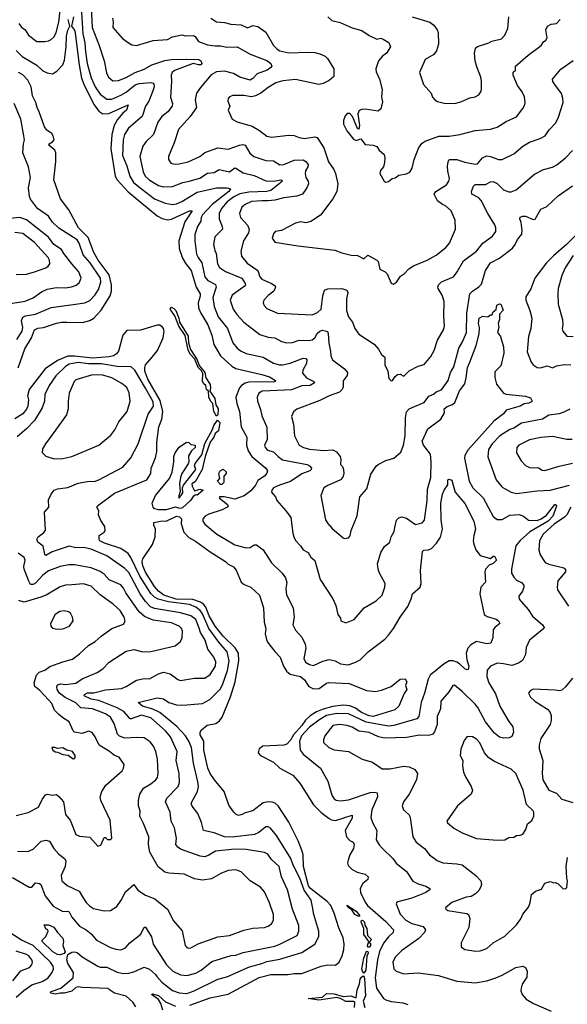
# Model space of a CAD drawing. Extents: x 1443846 to 1577407, y 839182 to 927291.
# Tile 157 of 256: x 1467481 to 1471719, y 883590 to 891204. Entities that reach past the tile are written whole.
import ezdxf

# ---------------------------------------------------------------- set-up
doc = ezdxf.new("R2010")
doc.units = 0

msp = doc.modelspace()

# ---------------------------------------------------------------- linework, layer by layer
at = {"layer": '0CON20XD'}
for points in [[(1467475.3, 891175.3), (1467496.7, 891146.7), (1467524.5, 891124.5), (1467549.4, 891085), (1467615, 891036), (1467675, 891035.7), (1467705, 891040), (1467725, 891050.8), (1467747.3, 891072.7), (1467764.6, 891105), (1467785.6, 891184.4), (1467818.6, 891485)], [(1467952.4, 891385), (1467971, 891095), (1467985.6, 891025), (1467989.8, 890955), (1468004.8, 890864.8), (1468033.7, 890755), (1468065, 890685.4), (1468105, 890627.5), (1468155, 890590.4), (1468195, 890590.6), (1468265, 890620), (1468305, 890642.6), (1468375, 890699.5), (1468405, 890711.1), (1468495, 890719.3), (1468514.1, 890714.1), (1468520, 890705), (1468521.3, 890685), (1468512, 890655), (1468480, 890575), (1468455, 890534.2), (1468429.1, 890455), (1468324.6, 890365), (1468291.6, 890315), (1468281.4, 890275), (1468278.1, 890155), (1468311.6, 890075), (1468332.6, 889995), (1468361.2, 889945), (1468422.8, 889895), (1468525, 889819.8), (1468608, 889785), (1468665, 889776.1), (1468695, 889780.9), (1468735, 889798.8), (1468855, 889871), (1469005, 889904.7), (1469083.9, 889903.9), (1469112.5, 889895), (1469099.2, 889875), (1468971.6, 889775), (1468896.9, 889695), (1468886.2, 889675), (1468883.3, 889645), (1468856, 889605), (1468837.1, 889542.9), (1468835.4, 889495), (1468850.6, 889390.6), (1468861.5, 889365), (1468890.6, 889325), (1468914.1, 889215), (1468936.2, 889186.2), (1468996.4, 889156.4), (1469002, 889135), (1468976.3, 889055), (1468987.2, 888987.2), (1469018.4, 888905), (1469088.8, 888815), (1469131.2, 888705), (1469165, 888664.5), (1469195, 888641.2), (1469235, 888622.1), (1469365, 888593.2), (1469445, 888548.5), (1469492.5, 888535), (1469515, 888534.1), (1469575, 888546.8), (1469675.7, 888585.7), (1469694.3, 888584.3), (1469702.5, 888575), (1469700.8, 888545), (1469673.1, 888495), (1469670, 888470), (1469701.9, 888435), (1469757.5, 888405), (1469761.4, 888395), (1469728, 888375), (1469665, 888373.8), (1469585, 888340.7), (1469477, 888337), (1469358.7, 888331.3), (1469332.9, 888315), (1469320, 888285), (1469320.9, 888255), (1469345, 888190), (1469355, 888140), (1469392.6, 888052.6), (1469396.9, 887955), (1469376.1, 887916.1), (1469380.8, 887895), (1469400, 887875), (1469445, 887862.9), (1469481.8, 887825), (1469515, 887801.6), (1469705, 887765.5), (1469723.8, 887755), (1469738.8, 887735), (1469738, 887725), (1469726, 887715), (1469665, 887692.3), (1469576.8, 887633.2), (1469490.8, 887605), (1469446.6, 887583.4), (1469431.4, 887565), (1469430.9, 887550.9), (1469462, 887515), (1469470, 887485), (1469543.9, 887403.9), (1469580, 887355), (1469596, 887234), (1469602, 887205), (1469616.7, 887176.7), (1469655, 887136), (1469675, 887103.8), (1469712.7, 887082.7), (1469735, 887047.5), (1469765, 887022.5), (1469805.8, 886875), (1469904.2, 886725), (1469927.1, 886675), (1469943.8, 886605), (1469962.5, 886575), (1469967.5, 886555), (1470005, 886540), (1470070, 886565), (1470146.2, 886655), (1470240.6, 886709.4), (1470287.1, 886755), (1470306.4, 886815), (1470308.5, 886845), (1470265, 886923.8), (1470254.5, 886955), (1470250.6, 886995), (1470276, 887085), (1470305, 887129.2), (1470345.7, 887165), (1470356.7, 887205), (1470377.8, 887245), (1470383.3, 887276.7), (1470395.8, 887335), (1470415, 887352), (1470435, 887358.8), (1470475, 887350), (1470545, 887301.4), (1470595, 887312.9), (1470614.2, 887335), (1470633.5, 887485), (1470637.1, 887572.9), (1470663.8, 887665), (1470665.3, 887785), (1470659.4, 887845), (1470604.8, 887915), (1470596.3, 887945), (1470639.4, 888040.6), (1470738.8, 888115), (1470768, 888165), (1470766.7, 888195), (1470787.8, 888212.2), (1470830.8, 888229.2), (1470848.4, 888245), (1470885.3, 888335), (1470925, 888389.2), (1470937.3, 888435), (1470945.9, 888514.1), (1470965, 888555.6), (1471013.4, 888685), (1471037.5, 888775), (1471038.5, 888825), (1471030.6, 888855), (1471037.5, 888895), (1471065, 888911.2), (1471103.6, 888906.4), (1471125, 888922.5), (1471135, 888920), (1471145.6, 888944.4), (1471168.1, 888961.9), (1471173.8, 888996.2), (1471195, 889007.5), (1471205, 889004.3), (1471222, 888958), (1471195, 888927.5), (1471193.6, 888886.4), (1471184.4, 888855), (1471189.2, 888825), (1471177.5, 888785), (1471201.4, 888755), (1471225.6, 888675), (1471226.5, 888625), (1471205, 888526.7), (1471159.1, 888480.9), (1471156.9, 888436.9), (1471171.5, 888385), (1471225.7, 888315.7), (1471245, 888308), (1471395, 888292.9), (1471435, 888280), (1471446.7, 888255), (1471441.7, 888248.3), (1471421.7, 888238.3), (1471385, 888234.3), (1471354.3, 888215), (1471246.6, 888183.4), (1471225, 888155.8), (1471150.3, 888099.7), (1470949.2, 887875), (1470926.1, 887835), (1470923.4, 887813.4), (1470960.5, 887635), (1470987.8, 887585), (1471067, 887507), (1471145, 887362.9), (1471175, 887339.4), (1471215, 887338.9), (1471275, 887372.2), (1471345, 887377.5), (1471380, 887365), (1471417.5, 887335), (1471485, 887332.5), (1471516.9, 887343.1), (1471557.9, 887372.1), (1471621.4, 887455), (1471629.2, 887455), (1471635, 887442.5), (1471605.9, 887365), (1471569.7, 887325), (1471427.6, 887242.5), (1471354.6, 887175.4), (1471320, 887135), (1471286.9, 886955), (1471287.8, 886925), (1471305, 886893.8), (1471325, 886871.2), (1471365, 886851.2), (1471382.3, 886832.3), (1471382.5, 886815), (1471371.4, 886785), (1471344.2, 886745), (1471345, 886723.3), (1471415, 886642), (1471450.4, 886590.4), (1471526, 886525), (1471539.2, 886505), (1471538, 886495), (1471427.1, 886405), (1471399.5, 886350.5), (1471396.4, 886295), (1471372.6, 886247.4), (1471341.7, 886228.3), (1471289.1, 886210.9), (1471225, 886223.2), (1471175, 886229.1), (1471124.6, 886205.4), (1471098.9, 886175), (1471096.9, 886125), (1471112.7, 886075), (1471161.9, 885991.9), (1471196.2, 885896.2), (1471261.5, 885785), (1471298.1, 885735), (1471302.9, 885695), (1471288.3, 885661.7), (1471268.3, 885651.7), (1471225, 885647.5), (1471195, 885657.1), (1471155, 885685.6), (1471085, 885775.6), (1471025.9, 885885), (1471005, 885911.8), (1470905, 886009.4), (1470845, 886058.8), (1470834.1, 886055.9), (1470805, 886008), (1470740, 885935), (1470736.5, 885875), (1470710.8, 885815), (1470711.3, 885755), (1470691.7, 885698.3), (1470675, 885676.2), (1470645, 885667.8), (1470575, 885671.5), (1470475, 885652.5), (1470305, 885647.3), (1470257.8, 885657.8), (1470185, 885691.5), (1470105, 885703.3), (1470055, 885733.8), (1470015, 885746.6), (1469957, 885753), (1469904.6, 885745.4), (1469843.5, 885665), (1469832.9, 885635), (1469832.9, 885615), (1469874.2, 885575), (1469915, 885558.5), (1470025, 885544.3), (1470131.2, 885485), (1470211.3, 885461.3), (1470285, 885412), (1470345, 885410.6), (1470455, 885431.9), (1470495, 885425.6), (1470540, 885405), (1470558.9, 885375), (1470552.5, 885325), (1470493.9, 885216.1), (1470450.8, 885155), (1470442, 885125), (1470452, 885095), (1470494.4, 885054.4), (1470503.4, 885033.4), (1470523.3, 884885), (1470549.2, 884845), (1470612.5, 884795), (1470652.5, 884745), (1470711.4, 884701.4), (1470755, 884683.3), (1470865, 884677.5), (1470905, 884668.1), (1471011.2, 884585), (1471048.8, 884545), (1471053.9, 884516.1), (1471047.1, 884492.9), (1471035, 884471.2), (1471008.8, 884445), (1470975, 884424.4), (1470935, 884417.5), (1470825, 884377.1), (1470776.7, 884335), (1470777.5, 884325), (1470794.3, 884314.3), (1470941.7, 884291.7), (1470954.4, 884284.4), (1470963.2, 884253.2), (1470956.5, 884185), (1470896.2, 884065), (1470896.7, 884035), (1470925, 884013.8), (1471010.9, 884000.9), (1471045, 884003.1), (1471095, 884021.4), (1471145, 884065.6), (1471235, 884118), (1471326.2, 884205), (1471358.7, 884251.3), (1471375, 884286.7), (1471417.9, 884342.1), (1471430.8, 884375), (1471441.2, 884438.8), (1471473.3, 884465), (1471518.6, 884481.4), (1471545, 884526.7), (1471585, 884540), (1471615, 884530), (1471625, 884532.5), (1471645, 884523.3), (1471685, 884486.7), (1471705, 884483.3), (1471715, 884493.3), (1471721.2, 884545), (1471713.8, 884565), (1471708.8, 884655), (1471720, 884725)], [(1468030.9, 891345), (1468041.1, 891145), (1468095.4, 891005), (1468134.6, 890885), (1468152.3, 890792.3), (1468168.6, 890758.6), (1468201.6, 890731.6), (1468245, 890732.7), (1468305, 890756), (1468375, 890796.6), (1468445, 890821.1), (1468505.2, 890854.8), (1468605, 890888), (1468655, 890897.2), (1468770.2, 890899.8), (1468867.5, 890895), (1468883.3, 890885), (1468892, 890865), (1468882.5, 890855), (1468865, 890854), (1468825, 890866.2), (1468680, 890810), (1468660.4, 890795), (1468653.6, 890775), (1468656, 890725), (1468647.9, 890605), (1468663.2, 890555), (1468662, 890535), (1468628.5, 890491.5), (1468580.9, 890455), (1468549.6, 890410.4), (1468517.3, 890315), (1468458.8, 890261.2), (1468433.9, 890226.1), (1468411.5, 890145), (1468436.3, 890026.3), (1468451.5, 889995), (1468483.5, 889965), (1468555, 889922), (1468595, 889910.3), (1468665, 889914.6), (1468745, 889944.7), (1468794, 889955), (1468875, 889979.1), (1468935, 890016), (1468985, 890023.2), (1469025, 890044.7), (1469105, 890028.8), (1469145, 890057.5), (1469155, 890057.1), (1469210.6, 890020.6), (1469295, 889999.4), (1469385, 889958.2), (1469445.4, 889954.6), (1469504.5, 889964.5), (1469514.4, 889955), (1469425, 889882.5), (1469395, 889874.5), (1469255, 889869.6), (1469185, 889857), (1469139.4, 889835), (1469087.9, 889795), (1469044.1, 889745), (1469025, 889706.2), (1469025.9, 889665), (1469048.8, 889605), (1469049.5, 889585), (1468990.9, 889525), (1468981.8, 889465), (1468990.5, 889420.5), (1469000.7, 889395), (1469012.9, 889315), (1469028.1, 889288.1), (1469075, 889257.6), (1469200.6, 889205), (1469225.6, 889165), (1469228.6, 889155), (1469219.5, 889140.5), (1469125.3, 889074.7), (1469109.5, 889035), (1469134.5, 888965), (1469160.9, 888925), (1469215, 888865.6), (1469340.5, 888770.5), (1469405, 888750), (1469455, 888743.1), (1469506.7, 888715), (1469545, 888704.4), (1469592.1, 888707.9), (1469645, 888725.6), (1469715, 888723.6), (1469745, 888729.4), (1469765, 888743.6), (1469783.8, 888776.2), (1469805, 888795.4), (1469825, 888802.5), (1469856.4, 888796.4), (1469863.3, 888793.3), (1469868.3, 888778.3), (1469873.5, 888703.5), (1469887.2, 888637.2), (1469889.1, 888605), (1469901.1, 888575), (1469995.6, 888505), (1470017.1, 888475), (1470016.3, 888453.7), (1469985, 888412.5), (1469983.5, 888365), (1469976.9, 888345), (1469955, 888324.4), (1469875, 888296.5), (1469805, 888259.4), (1469625, 888193.1), (1469599.3, 888170.7), (1469585.6, 888135), (1469598.9, 888075), (1469607.5, 887985), (1469645, 887912.9), (1469676.2, 887895), (1469725, 887883.9), (1469835, 887873.1), (1469905, 887876.9), (1469932.7, 887862.7), (1469960, 887825), (1469965.5, 887805), (1469964, 887765), (1469979.3, 887749.3), (1469986.7, 887725), (1469988.7, 887691.3), (1469982.6, 887667.4), (1469964.6, 887645.4), (1469865, 887602.5), (1469835.6, 887584.4), (1469810.8, 887525), (1469846.7, 887336.7), (1469865, 887307.5), (1469900.3, 887270.3), (1469985, 887198), (1469995, 887191.2), (1470025, 887196.7), (1470037.5, 887212.5), (1470045.7, 887254.3), (1470093.6, 887366.4), (1470114.5, 887515.5), (1470167.5, 887575), (1470199.7, 887690.3), (1470239.5, 887750.5), (1470255, 887763.8), (1470315, 887796.2), (1470377, 887813), (1470430.9, 887859.1), (1470450.8, 887915), (1470462.9, 887985), (1470467.3, 888125), (1470475, 888172.5), (1470494.2, 888195), (1470536.9, 888213.1), (1470611.4, 888245), (1470647.8, 888292.2), (1470682.6, 888307.4), (1470705, 888327.3), (1470745, 888341.4), (1470797.3, 888412.7), (1470815.3, 888474.7), (1470839.6, 888520.4), (1470879.6, 888665), (1470907.3, 888712.7), (1470938.2, 888785), (1470941.2, 888935), (1470965.6, 889085), (1470984.2, 889105), (1471035, 889137.1), (1471055, 889159.2), (1471086.7, 889265), (1471125.5, 889325), (1471195, 889359.6), (1471295, 889437.9), (1471315.6, 889464.4), (1471333.5, 889505), (1471365.9, 889545.9), (1471370, 889575), (1471362.7, 889635), (1471352.3, 889665), (1471355, 889677.1), (1471374.7, 889685.3), (1471395, 889684.3), (1471455, 889658.1), (1471468.7, 889661.3), (1471515, 889739.4), (1471560.7, 889759.3), (1471647.4, 889842.6), (1471759.5, 889920.5)], [(1467455, 890965.7), (1467500, 890920), (1467615, 890853.3), (1467659.7, 890809.7), (1467695, 890792.1), (1467735, 890786.4), (1467768.6, 890805), (1467814.7, 890855.3), (1467828.3, 890891.7), (1467840.9, 890995), (1467843.2, 891076.8), (1467855, 891123.8), (1467870, 891155), (1467857, 891205)], [(1467899, 891225), (1467882.5, 891155), (1467905, 891122), (1467910.7, 891100.7), (1467941.6, 890855), (1467960.8, 890750.8), (1467982.3, 890692.3), (1468056.9, 890546.9), (1468095, 890497.3), (1468125, 890475.3), (1468170.8, 890479.2), (1468320, 890545), (1468307.9, 890505), (1468279.1, 890480.9), (1468237.9, 890432.1), (1468212.8, 890385), (1468194, 890316), (1468186, 890205), (1468220, 889995), (1468236.3, 889966.3), (1468322, 889872), (1468545, 889686.9), (1468585, 889666.5), (1468625, 889656.6), (1468655, 889661.2), (1468795, 889725.3), (1468815.7, 889725.7), (1468758.7, 889641.3), (1468711.9, 889495), (1468715.8, 889435), (1468740.8, 889360.8), (1468767.7, 889315), (1468808.4, 889265), (1468846.1, 889135), (1468877.3, 889085), (1468877.3, 889065), (1468861.9, 889015), (1468865.3, 888975), (1468883.4, 888933.4), (1468936.6, 888845), (1468967.2, 888765), (1468983.1, 888693.1), (1469034.7, 888605), (1469123.9, 888523.9), (1469155, 888505.8), (1469355, 888461.3), (1469415, 888441.5), (1469460.5, 888415), (1469457.8, 888405), (1469445, 888400.7), (1469323.6, 888403.6), (1469255, 888400.7), (1469226.5, 888393.5), (1469196.8, 888375), (1469183, 888357), (1469154.7, 888284.7), (1469160.4, 888235), (1469182.4, 888175), (1469195.4, 888055), (1469239.2, 887975), (1469237.5, 887915), (1469249.3, 887869.3), (1469276.8, 887826.8), (1469387.1, 887735), (1469400, 887715), (1469395, 887698), (1469376.5, 887675), (1469325, 887641.8), (1469305.1, 887604.9), (1469269.4, 887560.6), (1469218, 887522), (1469145, 887495.3), (1469063.3, 887515), (1469027.5, 887515), (1469027.5, 887505), (1469088.8, 887455), (1469094, 887445), (1469088, 887435), (1469047.5, 887415), (1468945, 887380.5), (1468917.3, 887365), (1468899.1, 887345), (1468898.9, 887325), (1468915, 887302.9), (1469006.2, 887225), (1469081.2, 887181.2), (1469145, 887143.5), (1469235, 887121.1), (1469265, 887123.1), (1469295, 887142.9), (1469315, 887144), (1469364.4, 887104.4), (1469430.6, 887005), (1469513.2, 886923.2), (1469538, 886888), (1469548.3, 886851.7), (1469540, 886805), (1469545, 886757.5), (1469597.3, 886655), (1469604, 886585), (1469594.2, 886525), (1469615, 886484), (1469665, 886428), (1469689.4, 886375), (1469694.4, 886345), (1469680, 886265), (1469694, 886235), (1469725, 886216.9), (1469755, 886210.6), (1469827.3, 886242.7), (1469875, 886255.6), (1469922.5, 886245), (1469965, 886222), (1470023.9, 886216.1), (1470075, 886232), (1470116.7, 886255), (1470178.6, 886315), (1470306.7, 886413.3), (1470335.3, 886444.7), (1470374.4, 886495), (1470424.4, 886585), (1470484.2, 886665), (1470511.4, 886725), (1470521.4, 886765), (1470581.1, 886815), (1470587.5, 886845), (1470582, 886945), (1470598.1, 887091.9), (1470609.3, 887100.7), (1470645, 887103.3), (1470668.2, 887115), (1470706.2, 887155), (1470736.8, 887203.2), (1470753.5, 887265), (1470743.5, 887336.5), (1470738.8, 887465), (1470753.1, 887535), (1470765, 887566.9), (1470794.1, 887605.9), (1470795, 887646.7), (1470805, 887650), (1470825, 887642), (1470835.4, 887605.4), (1470850.6, 887550.6), (1470925, 887464), (1470995.8, 887325), (1471008, 887265), (1470994.1, 887215.9), (1470991.4, 887175), (1470995, 887147.5), (1471012, 887105), (1471045, 887060), (1471125, 887038), (1471145, 887056.7), (1471155, 887056.7), (1471170.8, 887025), (1471145, 886999.2), (1471113.7, 886986.3), (1471086.9, 886955), (1471081.1, 886935), (1471085.8, 886855), (1471050.8, 886815), (1471041.1, 886765), (1471074.6, 886605), (1471098.4, 886588.4), (1471168, 886568), (1471185.7, 886555), (1471195.7, 886535), (1471157.8, 886505), (1471144.6, 886485), (1471142.9, 886425), (1471126.7, 886383.3), (1471095, 886378), (1471015, 886396.7), (1470971.2, 886368.8), (1470949.4, 886345), (1470937.2, 886305), (1470941.9, 886255), (1470956, 886205), (1470951.2, 886178.8), (1470944, 886176), (1470925, 886184.5), (1470885, 886223.3), (1470865, 886234.7), (1470835, 886245.8), (1470805.8, 886245.8), (1470765, 886223.9), (1470656.6, 886135), (1470641.3, 886105), (1470613.4, 885995), (1470586.8, 885925), (1470568.8, 885815), (1470553.5, 885796.5), (1470377.5, 885745), (1470335, 885740.4), (1470161.7, 885771.7), (1470025, 885836.1), (1469935, 885838.6), (1469856.3, 885823.7), (1469795, 885788.4), (1469725, 885734.2), (1469661.6, 885665), (1469647.7, 885625), (1469650.9, 885555), (1469674, 885524), (1469809.4, 885415), (1469866.5, 885316.5), (1469897.8, 885207.8), (1469915, 885180), (1469929.1, 885169.1), (1469964.5, 885164.5), (1470025, 885172.1), (1470192.7, 885227.3), (1470225, 885230.9), (1470248.1, 885225), (1470250.4, 885195), (1470205.5, 885095), (1470199.5, 885035), (1470211.4, 884995), (1470245.7, 884935), (1470240.7, 884860.7), (1470262.8, 884822.8), (1470288, 884795), (1470368, 884718), (1470395, 884682.2), (1470475, 884618.1), (1470523, 884543), (1470565, 884520.6), (1470624.5, 884504.5), (1470656.2, 884485), (1470653.8, 884475), (1470619, 884451), (1470515, 884411.9), (1470407.9, 884382.1), (1470396.2, 884375), (1470394.3, 884365.7), (1470425, 884285.8), (1470470.5, 884240.5), (1470515, 884215.3), (1470602.3, 884192.3), (1470622.5, 884165), (1470614.3, 884145), (1470570.8, 884099.2), (1470437.5, 884005), (1470386.5, 883955), (1470369.5, 883915), (1470377.5, 883865), (1470393.3, 883845), (1470455, 883826.9), (1470565, 883832.5), (1470722, 883812), (1470865, 883769.2), (1471005, 883755.7), (1471095, 883770.6), (1471166.4, 883793.6), (1471215, 883814.4), (1471321.2, 883875), (1471375, 883884.2), (1471395, 883874), (1471409.2, 883845), (1471405, 883800), (1471369.4, 883745), (1471360.8, 883715), (1471359.2, 883695), (1471369.4, 883665), (1471399.5, 883629.5), (1471458, 883595), (1471595, 883536)], [(1468200, 891215), (1468205.6, 891185.6), (1468201.9, 891145), (1468275, 891060.8), (1468305, 891037.5), (1468349.1, 891009.1), (1468385, 891005.6), (1468515, 891042.1), (1468625, 891050.5), (1468665, 891072.2), (1468735, 891087.3), (1468765, 891080.4), (1468825, 891082.5), (1468838.5, 891075), (1468866, 891036), (1468935, 891009.6), (1468995, 891000.8), (1469035, 891002.3), (1469085, 890990.6), (1469164.6, 890994.6), (1469265, 890938.2), (1469395, 890889.6), (1469424.6, 890865), (1469432.1, 890845), (1469425.7, 890834.3), (1469395.2, 890814.8), (1469318.1, 890785), (1469285, 890748.2), (1469265, 890737.7), (1469185, 890760.5), (1469135, 890788.8), (1469065, 890805.9), (1469005, 890800), (1468963.1, 890776.9), (1468879.7, 890680.3), (1468849.2, 890635), (1468838.6, 890585), (1468848.6, 890525), (1468801.4, 890455), (1468710.8, 890355), (1468677.6, 890252.4), (1468632.9, 890145), (1468631.7, 890121.7), (1468650, 890095), (1468685, 890085.6), (1468715, 890090.5)], [(1468960.6, 891215), (1469005, 891187.5), (1469065, 891181.8), (1469115, 891168.5), (1469195.8, 891164.2), (1469245, 891141.4), (1469285, 891158.8), (1469325, 891151.5), (1469387.2, 891107.2), (1469446.5, 891005), (1469474.4, 890975), (1469493.6, 890963.6), (1469565, 890948.5), (1469715, 890954), (1469765, 890950.3), (1469805, 890939.2), (1469845, 890922.7), (1469864.4, 890905), (1469913.3, 890823.3), (1469910.9, 890765), (1469876.7, 890733.3), (1469829.3, 890710.7), (1469795, 890703.4), (1469615, 890741.4), (1469517.5, 890732.5), (1469462.9, 890717.1), (1469405, 890680.9), (1469347.5, 890635), (1469305, 890614.5), (1469275, 890608.5), (1469215, 890619.1), (1469131.7, 890618.3), (1469105, 890608), (1469094.2, 890595), (1469092.9, 890575), (1469106.9, 890535), (1469093.3, 890505), (1469126.7, 890435), (1469163.4, 890413.4), (1469280, 890380), (1469337.9, 890347.9), (1469370.2, 890320.2), (1469395, 890302.2), (1469430, 890295), (1469565, 890311.1), (1469605, 890307.8), (1469645, 890292.5), (1469685, 890286.2), (1469765, 890297.9), (1469783.1, 890293.1), (1469835, 890214), (1469871.1, 890105), (1469913.1, 890045), (1469925.5, 890015), (1469944.3, 889935.7), (1469935.6, 889875), (1469905, 889818), (1469808.7, 889691.3), (1469735, 889642.5), (1469695, 889632.5), (1469655, 889640), (1469615, 889631.2), (1469507.5, 889575), (1469459.2, 889565), (1469445, 889548), (1469435.6, 889515), (1469455, 889484.6), (1469634.2, 889454.2), (1469920.9, 889420.9), (1469975, 889400), (1470045, 889383.8), (1470095, 889381.2), (1470145, 889353.8), (1470175, 889384.2), (1470245.7, 889345.7), (1470254, 889335), (1470268.8, 889275), (1470310, 889255), (1470325, 889240), (1470355, 889167.5), (1470375, 889160), (1470396.4, 889173.6), (1470428.3, 889221.7), (1470457.7, 889242.3), (1470491.5, 889278.5), (1470528.3, 889301.7), (1470635, 889344.3), (1470705, 889383.1), (1470778.7, 889441.3), (1470807.7, 889475), (1470854.1, 889584.1), (1470850, 889655), (1470820, 889725), (1470775, 889765.6), (1470753.9, 889773.9), (1470715, 889803.1), (1470688.6, 889855), (1470702, 889875), (1470785, 889926), (1470802.9, 889955), (1470808.1, 889975), (1470793.1, 890033.1), (1470792.6, 890072.6), (1470795.9, 890104.1), (1470805, 890123.1), (1470865, 890122.1), (1470925, 890101.3), (1471005, 890087.3), (1471025, 890090), (1471062.9, 890137.1), (1471095, 890150.4), (1471125, 890146.4), (1471185, 890121.8), (1471215, 890122.5), (1471305, 890166.9), (1471375, 890226.7), (1471425, 890257.8), (1471507.5, 890285), (1471548, 890305), (1471577.6, 890352.4), (1471626.1, 890403.9), (1471648.3, 890441.7), (1471687.2, 890562.8), (1471684.5, 890595), (1471672.5, 890632.5), (1471621.8, 890701.8), (1471605.8, 890725), (1471604.2, 890745), (1471669.1, 890820.9), (1471765, 890887.5)], [(1469865.9, 891225.9), (1469897.1, 891197.1), (1469962.4, 891182.4), (1470055, 891140.8), (1470129.7, 891119.7), (1470185, 891082.5), (1470245, 891053.8), (1470275, 891060), (1470295, 891053.3), (1470336.6, 891026.6), (1470351.2, 890995), (1470318.8, 890945), (1470288.6, 890921.4), (1470258.9, 890885), (1470237.5, 890825), (1470240.3, 890800.3), (1470265.4, 890745.4), (1470287.1, 890665), (1470280.8, 890605), (1470288.3, 890568.3), (1470276, 890515), (1470254.1, 890495.9), (1470155, 890511.9), (1470129.7, 890510.3), (1470107.3, 890502.7), (1470096.9, 890475), (1470110.6, 890385), (1470105, 890357.5), (1470095, 890362.5), (1470055.8, 890455.8), (1470035, 890479.2), (1470015, 890478), (1469998.8, 890461.2), (1469986, 890425), (1469986, 890395), (1470012, 890345), (1470065, 890280), (1470085, 890268.8), (1470121.7, 890281.7), (1470155, 890238.8), (1470217, 890233), (1470243.6, 890223.6), (1470264.1, 890194.1), (1470300.5, 890160.5), (1470307, 890137), (1470305, 890100), (1470296.2, 890065), (1470272.5, 890037.5), (1470268.8, 890015), (1470302.5, 889955), (1470315, 889947.5), (1470335, 889952.5), (1470363.9, 889976.1), (1470387.7, 889982.3), (1470415, 890000.8), (1470475, 890012.2), (1470501.2, 890025), (1470518, 890055), (1470535, 890122.5), (1470568.6, 890215), (1470595, 890248.6), (1470618.8, 890265), (1470725, 890303.5), (1470805.4, 890304.6), (1470887.3, 890317.3), (1471005, 890347.1), (1471125, 890357.1), (1471175, 890372.9), (1471245, 890417.1), (1471325, 890452.9), (1471375, 890516.2), (1471390, 890545), (1471392.9, 890565), (1471387.2, 890607.2), (1471370, 890645), (1471333.1, 890695), (1471298.6, 890775), (1471300.8, 890799.2), (1471318.8, 890815), (1471318.8, 890845), (1471415, 890929.2), (1471516.4, 891003.6), (1471535, 891032), (1471553.4, 891046.6), (1471561.9, 891065), (1471553.4, 891126.6), (1471564.2, 891155), (1471595, 891169.6), (1471635, 891175.5), (1471664.6, 891205.4)], [(1470519.2, 891225), (1470654, 891185), (1470685, 891160.6), (1470712.2, 891125), (1470719.5, 891105), (1470721.9, 891015), (1470707.6, 890962.4), (1470685, 890936), (1470620, 890895), (1470576.2, 890795), (1470605, 890703.3), (1470664, 890635), (1470675.8, 890605.8), (1470693.8, 890585), (1470715, 890572.5), (1470765, 890558.1), (1470845, 890556.9), (1470895, 890570), (1470965, 890600), (1471005, 890607.5), (1471035, 890624.3), (1471050, 890645), (1471054.2, 890664.2), (1471054.4, 890725), (1471048.9, 890758.9), (1471019.5, 890839.5)], [(1471019.5, 890839.5), (1471005.7, 890885), (1471000, 890945), (1471008.8, 890985), (1471025, 890997.1), (1471112.5, 891025), (1471135, 891038), (1471208.8, 891055), (1471235, 891083.8), (1471259.4, 891135), (1471267, 891227)], [(1467468.7, 888511.3), (1467520.5, 888659.5), (1467573.5, 888745), (1467595, 888804.5), (1467621.7, 888818.3), (1467665, 888824.6), (1467765, 888857.3), (1467805, 888865.3), (1467845.4, 888864.6), (1467967.3, 888862.7), (1468025, 888878.7), (1468055, 888896.2), (1468111.4, 888958.6), (1468180.6, 889069.4), (1468191, 889105), (1468191.5, 889155), (1468175, 889230), (1468089.3, 889345), (1468054, 889405), (1468010.5, 889520.5), (1467937.5, 889595), (1467862.3, 889735), (1467798.2, 889818.2), (1467746.9, 889965), (1467761.7, 890108.3), (1467761.9, 890175), (1467754, 890195), (1467707.3, 890235), (1467709.4, 890245), (1467735, 890259.1), (1467747.5, 890275), (1467741.5, 890305), (1467728.9, 890325), (1467690.3, 890350.3), (1467674, 890375), (1467632.6, 890492.6), (1467615.5, 890525), (1467605.4, 890565), (1467581.1, 890615), (1467571.1, 890685), (1467545, 890735.7), (1467505, 890778.1), (1467473.1, 890795)], [(1467895, 889000.4), (1467985, 889013.8), (1468025, 889032.5), (1468065, 889075.5), (1468092.5, 889117.5), (1468109.3, 889175), (1468106.1, 889205), (1468027.1, 889325), (1467971.8, 889385), (1467941.8, 889475), (1467925, 889501.2), (1467785, 889592.1), (1467735, 889639.1), (1467704.2, 889684.2), (1467618.9, 889745), (1467564.3, 889815), (1467556.2, 889836.2), (1467550.3, 889905), (1467565.8, 889985), (1467549.2, 890065), (1467506.7, 890175), (1467510, 890245), (1467519.5, 890275), (1467514.2, 890305.8), (1467491.2, 890435), (1467438.4, 890555)], [(1468715, 890090.5), (1468785, 890104.5), (1468874.1, 890145.9), (1468915, 890177.5), (1469015, 890213.1), (1469095, 890202.5), (1469181.2, 890235), (1469208.6, 890238.6), (1469225.7, 890235), (1469261.6, 890171.6), (1469294, 890145), (1469385, 890114.6), (1469445, 890112.2), (1469495, 890081.8), (1469525, 890084.6), (1469605, 890118), (1469675, 890119.1), (1469696.5, 890106.5), (1469713.4, 890085), (1469711.8, 890065), (1469693.6, 890035), (1469689.1, 890015), (1469694.4, 889985), (1469713.1, 889955), (1469716.7, 889935), (1469703.6, 889905), (1469669.4, 889855), (1469625, 889839.6), (1469525, 889827.4), (1469455, 889809.3), (1469405, 889802.1), (1469355.9, 889804.1), (1469275, 889797.1), (1469225, 889775.4), (1469201.1, 889755), (1469183.5, 889705), (1469190.6, 889675), (1469243.1, 889615), (1469256.9, 889585), (1469251.9, 889555), (1469214.4, 889495), (1469193.3, 889415), (1469197.8, 889375), (1469240.6, 889320.6), (1469324.7, 889264.7), (1469340, 889215), (1469355, 889198.4), (1469430, 889165), (1469458, 889145), (1469462, 889135), (1469448, 889105), (1469405, 889072.5), (1469370.8, 889035), (1469366, 889015), (1469372, 888995), (1469395, 888970.8), (1469475, 888933.8), (1469745, 888921.9), (1469785, 888940), (1469815.3, 888964.7), (1469828.2, 889068.2), (1469836.5, 889105), (1469844.7, 889115.3), (1469865, 889123.1), (1469975, 889126.5), (1470013.1, 889113.1), (1470019.4, 889095), (1470009.1, 889045), (1470010.5, 888955), (1470026.9, 888905), (1470055.6, 888865), (1470075.5, 888815.5), (1470105, 888771.2), (1470225, 888696), (1470258.8, 888655), (1470280, 888615), (1470305.8, 888595), (1470305.9, 888535.9), (1470330, 888485), (1470338.3, 888428.3), (1470355, 888412.5), (1470365, 888413.3), (1470386, 888445), (1470405, 888460), (1470425, 888462), (1470455, 888446.7), (1470495, 888488.8), (1470565, 888525.8), (1470612, 888538), (1470661.4, 888598.6), (1470689.4, 888645), (1470714.3, 888725), (1470759.4, 888805), (1470767.8, 888835), (1470762.7, 888915), (1470765.6, 889025), (1470751.5, 889075), (1470719.6, 889125), (1470716.4, 889135), (1470722.5, 889155), (1470745, 889176.2), (1470837.1, 889215), (1470867.3, 889255), (1470915, 889338.6), (1471015, 889413.1), (1471064, 889476), (1471140.2, 889529.8), (1471165.6, 889565), (1471166.7, 889595), (1471158.8, 889618.8), (1471103.1, 889705), (1471052.5, 889805), (1471035, 889827.1), (1470981.2, 889855), (1470978.6, 889875), (1470992.7, 889917.3), (1471005, 889928.6), (1471085, 889928.5), (1471125, 889950), (1471145, 889952.5), (1471175, 889936.5), (1471225, 889887.3), (1471265, 889873.8), (1471285, 889873.5), (1471322.4, 889887.6), (1471465, 890010.6), (1471535, 890046.7), (1471605, 890063.8), (1471638.3, 890081.7), (1471705.3, 890134.7), (1471758.3, 890191.7)], [(1467342.2, 888997.8), (1467525, 889027.3), (1467585.7, 889054.3), (1467650.4, 889099.6), (1467695, 889119.2), (1467765, 889132), (1467835, 889131.1), (1467881.8, 889138.2), (1467918.3, 889151.7), (1467940.7, 889169.3), (1467956.5, 889205), (1467940, 889255), (1467885, 889315.5), (1467824.3, 889395.7), (1467805, 889428.2), (1467746.4, 889465), (1467705, 889523.2), (1467535, 889655.9), (1467483.2, 889673.2), (1467405, 889666.4)], [(1467455, 889234.3), (1467533.4, 889236.6), (1467597, 889253), (1467685, 889285.6), (1467702.6, 889297.4), (1467714.4, 889315.6), (1467712.2, 889345), (1467701.5, 889365), (1467595, 889480.7), (1467505, 889550.8), (1467445, 889558.9)], [(1471785, 889538.1), (1471712.3, 889465), (1471610.9, 889379.1), (1471557.8, 889325), (1471466.5, 889205), (1471435.9, 889124.1), (1471398, 889062), (1471398.9, 889035), (1471429.4, 888955), (1471444.4, 888895), (1471436.5, 888815), (1471418.5, 888755), (1471409.2, 888635), (1471438.6, 888555), (1471454, 888535), (1471485, 888513.3), (1471508, 888512), (1471565, 888526.4), (1471605, 888512.5), (1471635, 888526.2), (1471695, 888537.9), (1471745, 888535.6)], [(1471765, 889380.5), (1471701.1, 889285), (1471675.6, 889225), (1471649.1, 889125), (1471644.6, 889085), (1471648.8, 889005), (1471681.5, 888885), (1471684.4, 888845.6), (1471679.2, 888815), (1471684.3, 888794.3), (1471715.8, 888755.8), (1471765, 888754.3)], [(1467458.4, 888731.6), (1467501.9, 888795), (1467504.8, 888825), (1467496.2, 888875), (1467506.9, 888903.1), (1467527, 888913), (1467604, 888926), (1467725, 888978.2), (1467895, 889000.4)], [(1469005, 888137.5), (1468984.2, 888174.2), (1468977.1, 888235), (1468961.3, 888251.3), (1468945.3, 888285), (1468942, 888332), (1468926.2, 888345), (1468920.5, 888375), (1468905, 888387.1), (1468896.2, 888405), (1468898, 888468), (1468888.1, 888488.1), (1468862.9, 888515), (1468837.9, 888577.9), (1468803.3, 888615), (1468785, 888647.5), (1468761.5, 888761.5), (1468712.7, 888835), (1468682.7, 888915), (1468644.5, 888965), (1468655, 888982.2), (1468675, 888972), (1468690, 888955), (1468712.4, 888895), (1468717.1, 888865), (1468785, 888755.8), (1468787.8, 888705), (1468802.7, 888652.7), (1468855.4, 888575), (1468870.8, 888530.8), (1468915, 888477.1), (1468920.6, 888435), (1468955, 888383.8), (1468957.5, 888355), (1468952.3, 888332.3), (1468991.1, 888275), (1468999.6, 888225), (1469015.9, 888195), (1469015, 888147.5), (1469005, 888137.5)], [(1469089.8, 886170.2), (1469101.3, 886245), (1469086.2, 886315), (1469021.4, 886391.4), (1468945.8, 886495.8), (1468895, 886609.2), (1468877.6, 886635), (1468845, 886660.6), (1468795, 886680.6), (1468631.6, 886701.6), (1468552.6, 886722.6), (1468525, 886738.4), (1468497.4, 886767.4), (1468411.5, 886901.5), (1468341.8, 887045), (1468320.4, 887075), (1468264, 887114), (1468136.9, 887155), (1468102.5, 887175), (1468096, 887185), (1468096.7, 887215), (1468135, 887240), (1468141.7, 887251.7), (1468141.2, 887285), (1468110.3, 887330.3), (1468092, 887375), (1468094, 887405), (1468079.2, 887435), (1468084, 887445), (1468215, 887543.7), (1468465, 887645.3), (1468495, 887694.5), (1468500, 887735), (1468532, 887815), (1468543.9, 887865), (1468543.5, 887936.5), (1468559.3, 888055), (1468581.1, 888115), (1468588.8, 888175), (1468568.4, 888258.4), (1468471.7, 888425), (1468450, 888485), (1468448.9, 888515), (1468455.6, 888535), (1468506.4, 888595), (1468547.3, 888645), (1468590.4, 888745), (1468599.2, 888795), (1468595.4, 888815), (1468585, 888830), (1468565, 888841.5), (1468545, 888842.7), (1468415, 888802.3), (1468309.3, 888800.7), (1468279.7, 888765), (1468245, 888640), (1468230.1, 888619.9), (1468206.9, 888605), (1468174.1, 888595.9), (1468045, 888587.2), (1467905, 888603.3), (1467855, 888601.1), (1467775, 888567.8), (1467678.1, 888505), (1467555.4, 888345), (1467541.1, 888295), (1467549.3, 888265), (1467545, 888214.3), (1467535, 888192.9), (1467505, 888157.3), (1467443.4, 888116.6)], [(1467425, 884569.5), (1467555, 884496), (1467575, 884496.2), (1467605, 884528.8), (1467635, 884524), (1467645.3, 884515.3), (1467678.8, 884428.8), (1467740.2, 884350.2), (1467815, 884308), (1467851.5, 884311.5), (1467864, 884305), (1467885.4, 884265), (1467945, 884195.4), (1467996.4, 884166.4), (1468035.8, 884135), (1468075, 884085.8), (1468185, 884030), (1468225.7, 884015.7), (1468265, 884012.5), (1468296.7, 884025), (1468332.9, 884065), (1468417.6, 884132.4), (1468445, 884186.2), (1468455, 884186.9), (1468500.6, 884110.6), (1468515.4, 884055), (1468616.4, 883895), (1468667.1, 883845), (1468725, 883816.9), (1468775, 883813.2), (1468845, 883829.7), (1468885.6, 883855), (1468967.8, 883922.2), (1469116.9, 883966.9), (1469155, 883971.2), (1469210.4, 883989.6), (1469455, 884040.3), (1469495, 884054), (1469628.5, 884121.5), (1469642.5, 884155), (1469640.6, 884200.6), (1469592.7, 884325), (1469553.5, 884475), (1469506.4, 884576.4), (1469489.2, 884655), (1469430.5, 884710.5), (1469400.9, 884750.9), (1469375, 884763.9), (1469235, 884787.9), (1469145, 884790.8), (1468995.3, 884774.7), (1468945.9, 884744.1), (1468915, 884729.5), (1468876.7, 884735), (1468725, 884790.6), (1468704.3, 884805), (1468690.5, 884825), (1468693.6, 884875), (1468680.5, 884955), (1468654.5, 885005), (1468646.7, 885075), (1468609.6, 885155), (1468620, 885185), (1468707.8, 885275), (1468718.2, 885305), (1468714.6, 885375), (1468692.5, 885475), (1468699.1, 885545), (1468647.9, 885657.9), (1468608.5, 885705), (1468495.5, 885805), (1468425, 885825.3), (1468345, 885796.9), (1468335, 885798.5), (1468287.2, 885855), (1468235, 885881.7), (1468095, 885939.5), (1468035, 885949.3), (1467980, 885975), (1467982, 885985), (1468005, 885999.2), (1468055, 885999.7), (1468145, 886021.1), (1468268.3, 886031.7), (1468305, 886046.7), (1468385, 886096.7), (1468445, 886110), (1468485, 886105.7), (1468555, 886145.6), (1468595, 886157.3), (1468644.7, 886144.7), (1468705, 886100.6), (1468725, 886093.1), (1468835, 886110.9), (1468915, 886112.5), (1468955, 886140.6), (1468996.4, 886205), (1468998.3, 886238.3), (1468982.5, 886275), (1468937.3, 886337.3), (1468917.6, 886405), (1468881.2, 886465), (1468869.6, 886499.6), (1468845, 886564.5), (1468805.6, 886595), (1468725, 886618), (1468525, 886651), (1468494.8, 886664.8), (1468454.9, 886704.9), (1468414.8, 886765), (1468325, 886930), (1468295, 886959.7), (1468155, 887058.8), (1468035, 887109.7), (1467975, 887121.8), (1467915, 887119.8), (1467865, 887133.1), (1467731.6, 887088.4), (1467685, 887060), (1467675, 887070), (1467663.1, 887133.1), (1467621.4, 887165), (1467612.9, 887185), (1467624.2, 887205), (1467666, 887235), (1467680, 887255), (1467673.6, 887395), (1467705.8, 887435), (1467705, 887490), (1467724, 887536), (1467747.1, 887565), (1467775, 887576.9), (1467855, 887586.9), (1467935, 887620), (1468005, 887633.1), (1468064.4, 887635.6), (1468095, 887645.6), (1468280.8, 887745), (1468340.8, 887815), (1468397.8, 887925), (1468476.4, 888153.6), (1468517.3, 888215), (1468515, 888248.1), (1468453.7, 888353.7), (1468373.6, 888493.6), (1468345, 888520), (1468235, 888523.2), (1468115, 888542.1), (1468013.4, 888543.4), (1467935, 888551.9), (1467865, 888540.8), (1467835, 888522.3), (1467760.3, 888449.7), (1467710.4, 888375), (1467675.8, 888305), (1467674.1, 888255), (1467656.3, 888203.7), (1467597.3, 888105), (1467537.7, 888042.3), (1467461.2, 887978.8)], [(1467747.7, 887807.7), (1467815, 887811.4), (1467885, 887827.5), (1468095, 887914.4), (1468187.9, 887992.1), (1468217.5, 888032.5), (1468249.5, 888095), (1468312.9, 888175), (1468336.7, 888255), (1468328.7, 888318.7), (1468309.3, 888359.3), (1468270.8, 888390.8), (1468195, 888434.7), (1468125, 888455.3), (1468045, 888457.2), (1467915, 888420), (1467903.4, 888406.6), (1467865.5, 888315), (1467856.7, 888255), (1467856.2, 888193.8), (1467842.5, 888147.5), (1467759.1, 888030.9), (1467680.8, 887925), (1467657.5, 887885), (1467655.9, 887855.9), (1467685, 887829.2), (1467747.7, 887807.7)], [(1471737.1, 888192.9), (1471690.7, 888169.3), (1471655, 888155.3), (1471575.4, 888144.6), (1471525.9, 888114.1), (1471365, 888083.2), (1471304.2, 888045.8), (1471275, 888034.6), (1471196.9, 887985), (1471136.2, 887925), (1471110.1, 887879.9), (1471104.7, 887824.7), (1471167.8, 887645), (1471215, 887588.1), (1471285, 887549.5), (1471325, 887540.9), (1471485, 887562), (1471585, 887566.1), (1471735.6, 887605.6)], [(1468615, 887412.9), (1468555, 887413.3), (1468525, 887422), (1468513.8, 887435), (1468506.7, 887465), (1468531.2, 887525), (1468641.2, 887655), (1468660, 887705), (1468673.3, 887785), (1468673.8, 887825), (1468683.3, 887855), (1468715, 887897.5), (1468773, 887937), (1468790, 887935), (1468805, 887920), (1468840, 887915), (1468840, 887895), (1468810.7, 887869.3), (1468788.3, 887831.7), (1468790, 887785), (1468785, 887770), (1468736.7, 887695), (1468726.7, 887665), (1468718.8, 887615), (1468722.5, 887555), (1468710, 887515), (1468715, 887503.8), (1468743.8, 887545), (1468741.2, 887585), (1468748.5, 887605), (1468844.5, 887725), (1468835.3, 887755), (1468838.7, 887771.3), (1468889.8, 887840.2), (1468913.6, 887926.4), (1468974.1, 888035), (1468984.2, 888065.8), (1469011.7, 888108.3), (1469029.6, 888089.6), (1469020.4, 888025), (1468995, 888004.4), (1468983.1, 887975), (1468954.1, 887935.9), (1468915.4, 887825), (1468893.9, 887725), (1468840.4, 887629.6), (1468814.5, 887615), (1468815, 887596.7), (1468835, 887560), (1468875, 887572.5), (1468900, 887565), (1468865, 887533.8), (1468855, 887527.5), (1468845, 887530), (1468825, 887517.5), (1468802, 887485), (1468741.1, 887428.9), (1468723, 887423), (1468685, 887433.8), (1468615, 887412.9)], [(1471755, 887958.6), (1471715, 887958.9), (1471605, 887980), (1471515, 887972.7), (1471425, 887955.4), (1471342.5, 887915), (1471328.6, 887895), (1471324.3, 887855), (1471362.8, 887792.8), (1471396.4, 887756.4), (1471425, 887742.2), (1471495, 887739.2), (1471525, 887720.8), (1471545, 887717.5), (1471655, 887751.1), (1471760, 887775)], [(1469045, 887610), (1469035, 887610), (1469012.5, 887635), (1469030, 887655), (1469022.5, 887695), (1469032.5, 887715), (1469055, 887727.5), (1469078.3, 887708.3), (1469080, 887695), (1469060, 887675), (1469060, 887625), (1469045, 887610)], [(1471745.4, 887435), (1471714.6, 887375), (1471694.5, 887355), (1471619.4, 887305), (1471532.1, 887225), (1471503.1, 887175), (1471498.1, 887105), (1471509.4, 887065), (1471546.4, 887006.4), (1471575, 886993.5), (1471692.5, 886965), (1471705.6, 886955.6), (1471704.3, 886935), (1471646.3, 886863.7), (1471639.2, 886815), (1471644, 886795), (1471727.9, 886667.9)], [(1468797.3, 883582.7), (1468955, 883641.3), (1469095, 883667.8), (1469335, 883796.8), (1469425, 883820.8), (1469555, 883820), (1469605, 883828.2), (1469665, 883828.5), (1469815, 883884.5), (1469865, 883895.5), (1469925, 883892.9), (1469953.8, 883916.2), (1469976.4, 883965), (1469989.5, 884015), (1469991.5, 884055), (1469984.4, 884105), (1469950.5, 884180.5), (1469915.4, 884295), (1469888.2, 884355), (1469859.7, 884385), (1469730.6, 884485), (1469716, 884505), (1469676.3, 884655), (1469675.3, 884745), (1469668.2, 884775), (1469636.5, 884855), (1469565, 884998.5), (1469480.9, 885125), (1469458.2, 885145), (1469435, 885153.2), (1469404.3, 885155.7), (1469365, 885148), (1469285, 885085.5), (1469225, 885071.1), (1469202.6, 885057.4), (1469175, 885050.5), (1469157.1, 885057.1), (1469138.6, 885075), (1469099.3, 885129.3), (1469064.2, 885235), (1468988.2, 885325), (1468955, 885374.3), (1468936.6, 885415), (1468906.1, 885555), (1468905.6, 885625), (1468878.1, 885675), (1468878.6, 885695), (1468887, 885713), (1468930.9, 885749.1), (1468998.8, 885761.2), (1469027.3, 885782.7), (1469048.7, 885811.3), (1469112.3, 885967.7), (1469149.1, 886085), (1469177, 886245), (1469173.3, 886305), (1469147.6, 886347.6), (1469055, 886437), (1468995.2, 886515), (1468948.1, 886595), (1468921.4, 886661.4), (1468904, 886684), (1468879.8, 886699.8), (1468821.1, 886721.1), (1468693.1, 886723.1), (1468595.9, 886755), (1468554.7, 886785), (1468525, 886821.8), (1468455, 886932.3), (1468435, 886980), (1468429.3, 887015), (1468435, 887034), (1468510, 887145), (1468530, 887205), (1468532.5, 887265), (1468520, 887295), (1468520, 887315), (1468585, 887327.5), (1468615, 887326.7), (1468695, 887364.4), (1468718.5, 887358.5), (1468733.2, 887345), (1468730, 887305), (1468751.1, 887241.1), (1468789.7, 887199.7), (1468842.4, 887172.4), (1468955, 887089.2), (1469073.8, 887015), (1469095, 886994.2), (1469135, 886974), (1469156.3, 886946.3), (1469195.6, 886855), (1469217.5, 886837.5), (1469271.2, 886815), (1469335.8, 886755), (1469367.1, 886655), (1469373.8, 886545), (1469385.4, 886495), (1469381.1, 886455), (1469390.5, 886410.5), (1469399.8, 886389.8), (1469455, 886318.6), (1469497.5, 886275), (1469523.8, 886203.8), (1469546.8, 886165), (1469575, 886144.2), (1469655, 886123.8), (1469685, 886099.3), (1469718.6, 886048.6), (1469755, 886028.6), (1469798.8, 886031.2), (1469855, 886072.3), (1469872.2, 886077.8), (1470030.2, 886070.2), (1470165, 886017.1), (1470235, 886009.1), (1470280.9, 886019.1), (1470355, 886048.6), (1470425, 886103.3), (1470465, 886107.5), (1470476.2, 886085), (1470467.5, 886055), (1470477.5, 886025), (1470457.5, 885992.5), (1470415.4, 885895), (1470385, 885867.8), (1470215.2, 885814.8), (1470185, 885820), (1470125, 885846.9), (1470078.9, 885878.9), (1470035, 885899), (1469985, 885902.2), (1469905, 885892.4), (1469828.4, 885871.6), (1469779, 885851), (1469729.9, 885820.1), (1469693, 885787), (1469663.7, 885745), (1469599.5, 885675), (1469576.8, 885633.2), (1469548.8, 885601.2), (1469525.2, 885594.8), (1469363.4, 885586.6), (1469333.2, 885565), (1469326.8, 885535), (1469345, 885512.9), (1469445, 885461.5), (1469495, 885415.3), (1469595, 885361.4), (1469649.3, 885299.3), (1469755, 885133.2), (1469814.2, 885074.2), (1469875, 885025.9), (1469895, 885015.3), (1469925, 885010.5), (1470055, 885052), (1470055, 885029.2), (1470000.8, 884935), (1470010, 884885), (1470036.4, 884856.4), (1470062.9, 884842.9), (1470069.6, 884825), (1470063.8, 884795), (1470035.8, 884745), (1470023.1, 884705), (1470018.9, 884685), (1470023.9, 884663.9), (1470055, 884632.9), (1470093.1, 884613.1), (1470155, 884596.9), (1470177.1, 884575), (1470175.7, 884555), (1470137.5, 884525), (1470116.8, 884485), (1470119.7, 884455), (1470155, 884380.6), (1470173.8, 884355), (1470315, 884230.6), (1470373.1, 884165), (1470372.2, 884145), (1470335, 884110.5), (1470297.3, 884062.7), (1470265, 883999.2), (1470249.8, 883935), (1470231.7, 883795), (1470241.5, 883715), (1470295.9, 883635.9), (1470313.3, 883625), (1470355, 883610.5), (1470445, 883600.8), (1470485, 883588.5)], [(1467465, 884773.7), (1467545, 884770.9), (1467585, 884789.4), (1467648.8, 884851.2), (1467685, 884860.5), (1467712.3, 884852.3), (1467745, 884793.8), (1467785, 884750.6), (1467828, 884718), (1467839.1, 884699.1), (1467834.6, 884655), (1467802.5, 884585), (1467808.6, 884545), (1467848.9, 884508.9), (1467940.8, 884465), (1467968, 884422), (1467995, 884378.1), (1468020.9, 884350.9), (1468051.3, 884331.3), (1468135, 884313.1), (1468185, 884314.4), (1468233.4, 884346.6), (1468266.4, 884395), (1468299.4, 884460.6), (1468365, 884517.5), (1468395, 884472.5), (1468454.4, 884434.4), (1468526.7, 884405), (1468624.5, 884324.5), (1468671.4, 884235), (1468738.3, 884158.3), (1468762, 884045), (1468775, 884028.8), (1468790, 884025), (1468805, 884026), (1468862.3, 884057.7), (1469015, 884112.7), (1469105, 884121.8), (1469215, 884162.5), (1469285, 884179.1), (1469375, 884184.5), (1469405, 884194.4), (1469432, 884215), (1469445.5, 884244.5), (1469445.7, 884284.3), (1469414.6, 884374.6), (1469375, 884460), (1469345.3, 884495.3), (1469265, 884544.2), (1469195.3, 884615.3), (1469155, 884630), (1469095, 884625.5), (1469037.9, 884602.1), (1468965, 884560.9), (1468895, 884551.2), (1468835, 884559.5), (1468755, 884597.5), (1468635, 884603.1), (1468605, 884611.5), (1468552.4, 884652.4), (1468487.4, 884767.4), (1468477.1, 884825), (1468479.6, 884885), (1468439.1, 884989.1), (1468411.9, 885045), (1468414.3, 885085), (1468400.5, 885125), (1468400, 885165), (1468410.6, 885215), (1468439.3, 885260.7), (1468495.8, 885294.2), (1468533.7, 885326.3), (1468547.1, 885345), (1468553.3, 885375), (1468548.9, 885485), (1468533.8, 885545), (1468515.9, 885585.9), (1468490.2, 885620.2), (1468445, 885649.5), (1468385, 885653.8), (1468295, 885648.2), (1468255, 885662.5), (1468239.5, 885679.5), (1468212.6, 885762.6), (1468185, 885809.4), (1468145, 885836.8), (1468045, 885874), (1467955, 885881.6), (1467915, 885922.6), (1467832.7, 885962.7), (1467790.7, 885995), (1467771.8, 886025), (1467769.2, 886045), (1467775, 886060.8), (1467799.4, 886069.4), (1467835, 886063.8), (1467915, 886074.6), (1467964.1, 886105.9), (1468081.2, 886155), (1468126, 886185), (1468174, 886235), (1468305, 886320), (1468365, 886332.5), (1468435, 886316.2), (1468495, 886317.9), (1468685, 886362.5), (1468724.5, 886395.5), (1468738.6, 886425), (1468740.6, 886475), (1468732.2, 886495), (1468715, 886513.5), (1468655, 886539.5), (1468515, 886561.2), (1468447.7, 886587.7), (1468406.1, 886626.1), (1468302, 886772), (1468285, 886807.1), (1468262.9, 886835), (1468175, 886872.9), (1468135, 886916.5), (1468105, 886937.9), (1468034.7, 886964.7), (1467905, 886989.5), (1467860.9, 886989.1), (1467795, 886976.4), (1467705, 886941.3), (1467661.2, 886908.8), (1467605, 886845.9), (1467585, 886835.9), (1467565, 886837.3), (1467551, 886861), (1467517.2, 886955), (1467514.6, 886975), (1467524.3, 887024.3), (1467515.6, 887045.6), (1467469.1, 887079.1)], [(1467455, 885050), (1467547.6, 885072.4), (1467626.1, 885113.9), (1467655.5, 885174.5), (1467680.9, 885209.1), (1467695.7, 885214.3), (1467735, 885207.1), (1467765, 885212), (1467785, 885198), (1467821.4, 885155), (1467835, 885058.8), (1467872.2, 885015), (1467887.8, 884975), (1467915, 884902), (1467945, 884889.5), (1468025, 884882), (1468085, 884813.3), (1468109.3, 884820.7), (1468135, 884880), (1468145, 884880), (1468160, 884865), (1468187.5, 884865), (1468193.3, 884875), (1468182, 885015), (1468108.1, 885165), (1468104.4, 885195), (1468118.1, 885235), (1468147.1, 885285), (1468273.2, 885395), (1468284.6, 885415), (1468288.6, 885445), (1468250, 885500), (1468214.2, 885515), (1468177.1, 885545), (1468095.6, 885595), (1468065, 885659.2), (1468041.2, 885691.2), (1468015, 885702.7), (1467965, 885684.6), (1467905, 885694.5), (1467894.6, 885705), (1467864.6, 885774.6), (1467814.2, 885805), (1467785, 885831.9), (1467750.6, 885865), (1467728.9, 885915), (1467703.5, 885945), (1467637.1, 886017.1), (1467598, 886048), (1467594.6, 886075), (1467610.4, 886135), (1467632.7, 886157.3), (1467675, 886174.7), (1467715, 886201.3), (1467815, 886238.5), (1467890.9, 886259.1), (1467945, 886299.4), (1468015, 886365.6), (1468064.6, 886395.4), (1468112.9, 886437.1), (1468195, 886495.6), (1468285, 886529.2), (1468297.9, 886552.1), (1468290, 886585), (1468259.1, 886635), (1468205, 886683.5), (1468105, 886756.5), (1468035, 886823.5), (1467975, 886842.7), (1467885.4, 886834.6), (1467835, 886830.9), (1467795, 886819.5), (1467686.8, 886753.3), (1467645, 886737.5), (1467515, 886700.5), (1467475, 886712.5)], [(1467771.2, 886491.2), (1467815, 886492.9), (1467867, 886513), (1467894, 886555), (1467890, 886585), (1467873.8, 886615), (1467860, 886625), (1467825, 886633.3), (1467792.4, 886627.6), (1467756.7, 886605), (1467720, 886535), (1467723.3, 886515), (1467735, 886500), (1467771.2, 886491.2)], [(1468380.6, 883570.6), (1468356.4, 883606.4), (1468305, 883652.1), (1468214.9, 883674.9), (1468177, 883703), (1468165, 883711.8), (1467965, 883719.2), (1467935, 883725.8), (1467915, 883720), (1467885, 883692.8), (1467825, 883675.4), (1467795, 883676.7), (1467755, 883667.3), (1467723.3, 883675), (1467719.4, 883685), (1467725, 883689.5), (1467800.8, 883715), (1467894.3, 883795), (1467897.9, 883835), (1467854.5, 883904.5), (1467846, 883935), (1467855.2, 883974.8), (1467885, 883992.9), (1467905, 883996.5), (1467925, 883991.1), (1467965, 883957.7), (1468085, 883884.5), (1468105, 883878.1), (1468155, 883878.2), (1468235, 883837.3), (1468285, 883828.5), (1468325, 883830.7), (1468365, 883840.4), (1468445, 883876.7), (1468485, 883862.1), (1468531.6, 883821.6), (1468543.8, 883803.8), (1468581.2, 883761.2), (1468665, 883697.5), (1468715, 883677.7), (1468775, 883674.1), (1468831.9, 883695), (1469015, 883785.3), (1469085, 883801.8), (1469259.6, 883880.4), (1469354.2, 883905), (1469395, 883922.1), (1469495, 883939.7), (1469665, 883989.6), (1469766, 884054), (1469796.7, 884113.3), (1469795.3, 884155.3), (1469757.7, 884285), (1469748.2, 884345), (1469737.9, 884395), (1469682, 884472), (1469648.3, 884565), (1469597.9, 884665), (1469578.3, 884718.3), (1469467.5, 884895), (1469422.6, 884952.6), (1469405, 884962.9), (1469385, 884961.4), (1469331.8, 884918.2), (1469297.4, 884902.6), (1469125, 884881.6), (1469065, 884885.3), (1468985, 884917.3), (1468903.8, 884935), (1468889.2, 884995), (1468859.5, 885065), (1468815, 885122), (1468808.6, 885145), (1468857.9, 885235), (1468865.3, 885274.7), (1468860.6, 885309.4), (1468825.9, 885455), (1468809.8, 885575), (1468789.4, 885625), (1468764.7, 885665), (1468697.8, 885737.8), (1468565, 885847), (1468511.7, 885871.7), (1468430.7, 885895), (1468397.1, 885925), (1468545, 885959.2), (1468595, 885951.9), (1468635.7, 885925), (1468695, 885905.9), (1468745, 885902), (1468895, 885915.5), (1468953.4, 885946.6), (1469032.2, 886027.8), (1469050.2, 886059.8), (1469089.8, 886170.2)], [(1471758, 886112), (1471704.7, 886045.3), (1471675, 886018.6), (1471655, 886014), (1471625, 886020), (1471455, 886026.2), (1471432.5, 886015), (1471417.5, 885995), (1471433.3, 885965), (1471466.7, 885935), (1471565, 885873.3), (1471582.9, 885852.9), (1471593.2, 885823.2), (1471594.4, 885785.6), (1471585.7, 885755), (1471513.6, 885646.4), (1471500, 885595), (1471501.4, 885565), (1471528.1, 885475), (1471524.3, 885375.7), (1471530, 885325), (1471575.7, 885245.7), (1471635, 885222), (1471675, 885177.5), (1471761.7, 885151.7)], [(1471175, 884860), (1471235, 884861.2), (1471265, 884881.2), (1471305, 884882), (1471326.1, 884896.1), (1471355, 884896.7), (1471375, 884906.2), (1471397.6, 884942.4), (1471410, 884985), (1471445, 885012.5), (1471458.8, 885045), (1471459.2, 885075), (1471455, 885086), (1471403.1, 885135), (1471378, 885245), (1471321.4, 885375), (1471285, 885408.6), (1471150.9, 885470.9), (1471108, 885498), (1471076.9, 885535), (1471042.6, 885612.6), (1471015, 885639.2), (1470985, 885657.5), (1470945, 885660), (1470920.5, 885629.5), (1470895.8, 885564.2), (1470890.8, 885515), (1470910.8, 885475), (1470908, 885435), (1470915.8, 885385.8), (1470930.3, 885350.3), (1470975.6, 885275.6), (1470986, 885244), (1470973.8, 885215), (1470870, 885125), (1470786.7, 885005), (1470792.3, 884992.3), (1470841.3, 884951.3), (1470905, 884915.7), (1471015, 884871.4), (1471175, 884860)], [(1467895, 885487.5), (1467905, 885490), (1467911.7, 885498.3), (1467910, 885515), (1467890, 885545), (1467845.9, 885555.9), (1467815, 885572.5), (1467775, 885567.5), (1467753, 885577), (1467730, 885575), (1467737.5, 885555), (1467755, 885542.5), (1467775, 885540), (1467815, 885521.2), (1467857, 885517), (1467895, 885487.5)], [(1470105, 884267.8), (1470074.8, 884284.8), (1470050.7, 884320.7), (1470027.5, 884335), (1470013, 884357), (1470085, 884310.4), (1470113.1, 884275), (1470105, 884267.8)], [(1470175, 884031.2), (1470172.1, 884045), (1470183.8, 884075), (1470145, 884128.8), (1470144.6, 884175), (1470123.4, 884225), (1470125, 884237.5), (1470135, 884241.5), (1470150.5, 884225), (1470151.2, 884201.2), (1470167.5, 884175), (1470173, 884123), (1470201.1, 884095), (1470187.5, 884065), (1470195, 884061.2), (1470195.8, 884045), (1470185, 884031.9), (1470175, 884031.2)], [(1467455, 883645.7), (1467513.1, 883696.9), (1467575, 883740.5), (1467655, 883766.9), (1467699, 883791), (1467732.9, 883835), (1467742, 883865), (1467741.1, 883885), (1467720.7, 883915), (1467586.9, 884045), (1467495.7, 884085.7), (1467391.9, 884151.9)], [(1467795, 883973.7), (1467773.1, 883975), (1467737.1, 883995), (1467655.7, 884075), (1467656, 884085), (1467683.3, 884115), (1467702.5, 884155), (1467700, 884165), (1467683, 884173), (1467670, 884205), (1467705, 884205.6), (1467745, 884187.1), (1467774.5, 884144.5), (1467815, 884101.2), (1467820.8, 884075), (1467816.5, 884045), (1467832.6, 883995), (1467825.9, 883984.1), (1467795, 883973.7)], [(1467428.8, 883771.2), (1467490.9, 883849.1), (1467557.5, 883875), (1467574.2, 883895), (1467580, 883915), (1467574.2, 883935), (1467551.4, 883965), (1467535, 883976.2), (1467455, 884002.1)], [(1470145, 883831.2), (1470132.7, 883845), (1470130, 883865), (1470143.1, 883946.9), (1470165, 884002), (1470175, 883998.8), (1470177.1, 883985), (1470167.9, 883962.1), (1470160, 883855), (1470145, 883831.2)], [(1470072, 883565), (1470074.2, 883605), (1470065, 883611.9), (1470005, 883612.9), (1469965, 883635.8), (1469935, 883641.5), (1469795, 883622.7), (1469713.8, 883635), (1469823.7, 883646.3), (1469855.7, 883674.3), (1469915, 883671.5), (1469985, 883650), (1470045, 883655.6), (1470075, 883641.4), (1470085, 883642.9), (1470091.5, 883698.5), (1470110.8, 883749.2), (1470116.1, 883785), (1470125, 883801.1), (1470139.7, 883809.7), (1470145, 883808.8), (1470148.5, 883788.5), (1470156.5, 883655), (1470138.2, 883615), (1470152.7, 883565)], [(1468588, 883545), (1468574.4, 883595), (1468556.7, 883626.7), (1468501.4, 883665), (1468508, 883672), (1468555, 883656.9), (1468608.9, 883608.9), (1468686, 883575)]]:
    msp.add_lwpolyline(points, dxfattribs=at)

doc.saveas('drawing.dxf')
